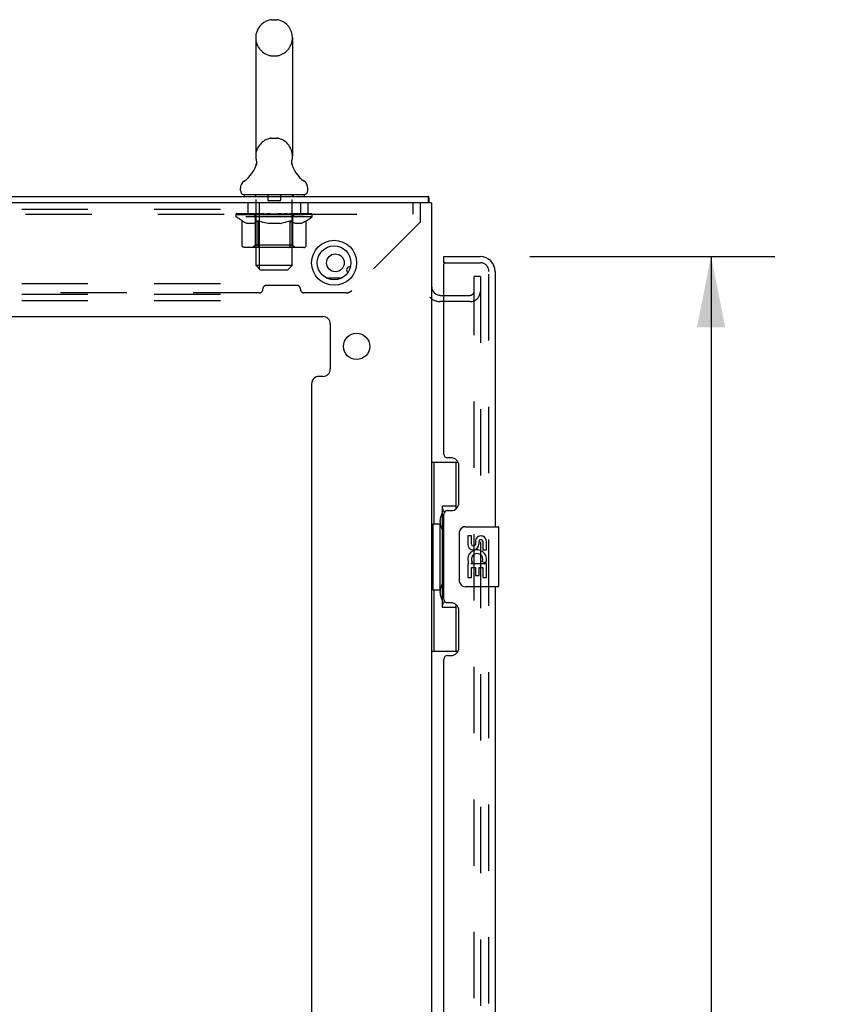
# Model space of a CAD drawing. Header units: inches. Extents: x 0 to 201, y 0 to 130.
# Tile 15 of 36: x 35 to 48, y 73 to 90. Entities that reach past the tile are written whole.
import ezdxf

# ---------------------------------------------------------------- set-up
doc = ezdxf.new("R2010")
doc.units = ezdxf.units.IN
doc.header["$LTSCALE"] = 11.043285
doc.header["$MEASUREMENT"] = 0
doc.linetypes.add('HIDDEN', pattern=[0.2, 0.1, -0.1])
doc.layers.get('0').update_dxf_attribs({"linetype": 'CONTINUOUS'})
for name, color, linetype in [('DEFAULT_2', 8, 'HIDDEN'), ('DIMENSIONS', 7, 'CONTINUOUS'), ('DOOR_ASSEMBLY', 7, 'CONTINUOUS')]:
    doc.layers.add(name, color=color, linetype=linetype)
doc.styles.get("Standard").update_dxf_attribs({"font": 'arial.ttf'})
doc.dimstyles.new('DIMSTYLE_1', dxfattribs={"dimtxt": 0.885825, "dimasz": 1.1811, "dimexe": 0.09, "dimexo": 0.07, "dimgap": 0.0375, "dimtad": 0, "dimtih": 1, "dimtoh": 1, "dimzin": 4, "dimdsep": 46, "dimtxsty": 'Standard', "dimblk": '_FILLED', "dimblk1": '_FILLED', "dimblk2": '_FILLED', "dimcen": 0.09, "dimazin": 1, "dimtfac": 1, "dimtdec": 3, "dimtofl": 0, "dimtmove": 0, "dimatfit": 3, "dimldrblk": '_FILLED', "dimfxl": 0, "dimtolj": 1, "dimtzin": 4, "dimarcsym": 0})

# ---------------------------------------------------------------- blocks, each defined once
blk = doc.blocks.new('_FILLED')
at = {"color": 0, "linetype": 'ByBlock'}
blk.add_solid([(0, 0), (-1, 0.2), (-1, -0.2)], dxfattribs=at)
blk = doc.blocks.new('*D7')
at = {"layer": 'DIMENSIONS', "color": 2, "linetype": 'Continuous'}
for p, q in [((43.449, 85.904), (47.53, 85.904)), ((46.467, 85.904), (46.467, 49.124)), ((46.467, 9.164), (46.467, 46.024)), ((43.449, 9.164), (47.53, 9.164))]:
    blk.add_line(p, q, dxfattribs=at)
at = {"layer": 'DIMENSIONS', "color": 2, "linetype": 'Continuous', "xscale": 1.1811, "yscale": 1.1811, "zscale": 1.1811}
for p, rotation in [((46.467, 85.904), 90), ((46.467, 9.164), 270)]:
    blk.add_blockref('_FILLED', p, dxfattribs=dict(at, rotation=rotation))
at = {"layer": 'DIMENSIONS', "color": 2, "linetype": 'Continuous', "insert": (46.467, 48.681), "char_height": 0.8858, "width": 3.70795, "attachment_point": 2, "line_spacing_factor": 0.9}
blk.add_mtext('76.74\\PDOOR', dxfattribs=at)
blk = doc.blocks.new('*D13')
at = {"layer": 'DIMENSIONS', "color": 2, "linetype": 'Continuous'}
for p, q in [((39.81, 72.566), (37.179, 72.566)), ((41.81, 72.566), (44.173, 72.566))]:
    blk.add_line(p, q, dxfattribs=at)
at = {"layer": 'DIMENSIONS', "color": 2, "linetype": 'Continuous', "xscale": 1.1811, "yscale": 1.1811, "zscale": 1.1811}
blk.add_blockref('_FILLED', (39.81, 72.566), dxfattribs=at)
at = {"layer": 'DIMENSIONS', "color": 2, "linetype": 'Continuous', "xscale": 1.1811, "yscale": 1.1811, "zscale": 1.1811, "rotation": 180}
blk.add_blockref('_FILLED', (41.81, 72.566), dxfattribs=at)
at = {"layer": 'DIMENSIONS', "color": 2, "linetype": 'Continuous', "insert": (36.736, 73.009), "char_height": 0.8858, "width": 2.4072, "attachment_point": 3, "line_spacing_factor": 0.9}
blk.add_mtext('2.00', dxfattribs=at)

msp = doc.modelspace()

# ---------------------------------------------------------------- linework, layer by layer
at = {"color": 7, "linetype": 'Continuous'}
for p, q in [((39.142, 89.85), (39.229, 89.85)), ((38.879, 89.55), (38.879, 87.575)), ((39.491, 89.55), (39.491, 87.575)), ((38.885, 87.432), (38.884, 87.427)), ((39.479, 87.471), (39.48, 87.476)), ((39.48, 87.466), (39.479, 87.471)), ((39.48, 87.486), (39.481, 87.491)), ((39.48, 87.481), (39.48, 87.486)), ((39.48, 87.476), (39.48, 87.481)), ((39.48, 87.461), (39.48, 87.466)), ((39.48, 87.456), (39.48, 87.461)), ((39.481, 87.451), (39.48, 87.456)), ((39.481, 87.491), (39.481, 87.496)), ((39.482, 87.446), (39.481, 87.451)), ((39.482, 87.501), (39.483, 87.505)), ((39.483, 87.442), (39.482, 87.446)), ((39.484, 87.438), (39.483, 87.442)), ((38.623, 87.003), (38.623, 87.043)), ((38.685, 86.934), (38.685, 86.904)), ((39.685, 86.934), (38.685, 86.934)), ((39.685, 86.934), (39.685, 86.904)), ((39.748, 87.003), (39.748, 87.043)), ((41.758, 86.8), (41.758, 86.904))]:
    msp.add_line(p, q, dxfattribs=at)
at = {"color": 3, "linetype": 'Continuous'}
for p, q in [((23.862, 86.904), (41.758, 86.904)), ((41.81, 86.8), (23.877, 86.8)), ((41.81, 86.8), (41.81, 8.268)), ((40.057, 85.55), (40.314, 85.55)), ((41.953, 85.258), (42.014, 85.258)), ((25.623, 84.904), (39.997, 84.904)), ((40.122, 84.779), (40.122, 84.033)), ((39.997, 83.908), (39.935, 83.908)), ((39.81, 83.783), (39.81, 60.452))]:
    msp.add_line(p, q, dxfattribs=at)
at = {"color": 7, "linetype": 'Continuous'}
for points in [[(38.887, 87.505), (38.888, 87.501), (38.889, 87.496), (38.89, 87.491), (38.891, 87.486), (38.891, 87.481), (38.891, 87.476), (38.891, 87.471), (38.891, 87.466), (38.891, 87.461), (38.89, 87.456), (38.89, 87.451), (38.889, 87.446), (38.888, 87.442), (38.887, 87.437), (38.885, 87.432)], [(39.481, 87.496), (39.482, 87.501), (39.483, 87.505)]]:
    msp.add_lwpolyline(points, dxfattribs=at)
at = {"color": 3, "linetype": 'Continuous'}
for points in [[(41.767, 86.871), (41.766, 86.875), (41.766, 86.878), (41.766, 86.882), (41.766, 86.885), (41.766, 86.889), (41.765, 86.891), (41.765, 86.894), (41.765, 86.896), (41.764, 86.898), (41.764, 86.899), (41.763, 86.901), (41.763, 86.902), (41.762, 86.903), (41.761, 86.903), (41.76, 86.904), (41.759, 86.904), (41.758, 86.904)], [(41.767, 86.848), (41.767, 86.858), (41.767, 86.863), (41.767, 86.871)], [(41.771, 86.8), (41.77, 86.805), (41.769, 86.81), (41.769, 86.816), (41.768, 86.821), (41.768, 86.827), (41.767, 86.832), (41.767, 86.838), (41.767, 86.843), (41.767, 86.848)]]:
    msp.add_lwpolyline(points, dxfattribs=at)
for centre, radius in [((40.185, 85.8), 0.375), ((40.206, 85.8), 0.148), ((40.56, 84.408), 0.219)]:
    msp.add_circle(centre, radius, dxfattribs=at)
at = {"color": 7, "linetype": 'Continuous'}
msp.add_circle((40.185, 85.8), 0.281, dxfattribs=at)
for centre, radius, start, end in [((39.185, 89.55), 0.306, 105.6303, 180), ((39.142, 89.706), 0.144, 90, 105.6303), ((39.229, 89.706), 0.144, 74.3697, 90), ((39.185, 89.55), 0.306, 0, 74.3697), ((38.387, 87.591), 0.523, 304.6624, 347.2389), ((39.185, 87.575), 0.306, 180, 193.2053), ((39.983, 87.591), 0.523, 192.7611, 235.3376), ((39.185, 87.575), 0.306, 346.7947, 360), ((38.767, 87.043), 0.144, 124.6624, 180), ((39.604, 87.043), 0.144, 360, 55.3376), ((38.692, 87.003), 0.069, 180, 265), ((39.679, 87.003), 0.069, 275, 360)]:
    msp.add_arc(centre, radius, start, end, dxfattribs=at)
at = {"color": 3, "linetype": 'Continuous'}
for centre, radius, start, end in [((40.456, 85.675), 0.0625, 87.3838, 223.1588), ((41.953, 85.401), 0.142, 180, 270), ((39.997, 84.779), 0.125, 0, 90), ((39.997, 84.033), 0.125, 270, 360), ((39.935, 83.783), 0.125, 90, 180)]:
    msp.add_arc(centre, radius, start, end, dxfattribs=at)
at = {"layer": 'DEFAULT_2', "color": 8, "linetype": 'HIDDEN'}
for p, q in [((39.142, 89.25), (39.229, 89.25)), ((39.142, 87.875), (39.229, 87.875)), ((38.873, 86.934), (38.873, 86.904)), ((39.498, 86.934), (39.498, 86.904)), ((38.748, 86.8), (38.748, 86.612)), ((38.885, 85.753), (38.885, 86.904)), ((38.935, 86.8), (38.935, 85.175)), ((39.08, 86.924), (39.08, 86.844)), ((39.28, 86.834), (39.09, 86.834)), ((39.29, 86.924), (39.29, 86.844)), ((39.485, 85.753), (39.485, 86.904)), ((39.623, 86.8), (39.623, 86.612)), ((39.748, 86.8), (39.748, 86.612)), ((41.498, 86.8), (41.498, 86.612)), ((41.623, 86.482), (41.623, 86.8)), ((23.935, 86.696), (38.935, 86.696)), ((23.998, 86.612), (41.623, 86.612)), ((38.552, 86.568), (38.552, 86.614)), ((38.562, 86.608), (38.562, 86.614)), ((38.57, 86.604), (38.57, 86.608)), ((38.57, 86.604), (39.8, 86.604)), ((38.579, 86.604), (38.579, 86.608)), ((38.58, 86.604), (38.58, 86.608)), ((38.59, 86.608), (38.59, 86.614)), ((38.607, 86.604), (38.607, 86.608)), ((38.608, 86.604), (38.608, 86.608)), ((38.637, 86.608), (38.637, 86.614)), ((38.651, 86.604), (38.651, 86.608)), ((38.654, 86.604), (38.654, 86.608)), ((38.858, 86.608), (38.657, 86.608)), ((38.7, 86.608), (38.7, 86.614)), ((38.702, 86.604), (38.702, 86.608)), ((38.702, 86.604), (38.702, 86.608)), ((38.705, 86.604), (38.705, 86.608)), ((38.713, 86.604), (38.713, 86.608)), ((38.713, 86.604), (38.713, 86.608)), ((38.716, 86.604), (38.716, 86.608)), ((38.719, 86.604), (38.719, 86.609)), ((38.724, 86.604), (38.724, 86.608)), ((38.738, 86.604), (38.738, 86.608)), ((38.756, 86.604), (38.756, 86.61)), ((38.756, 86.604), (38.756, 86.608)), ((38.777, 86.604), (38.777, 86.608)), ((38.777, 86.604), (38.777, 86.608)), ((38.778, 86.608), (38.778, 86.614)), ((38.788, 86.604), (38.788, 86.608)), ((38.792, 86.604), (38.792, 86.608)), ((38.801, 86.604), (38.801, 86.608)), ((38.813, 86.604), (38.813, 86.612)), ((38.828, 86.604), (38.828, 86.608)), ((38.831, 86.604), (38.831, 86.608)), ((38.858, 86.604), (38.858, 86.608)), ((38.925, 86.608), (38.863, 86.608)), ((38.869, 86.608), (38.869, 86.614)), ((38.876, 86.604), (38.876, 86.608)), ((38.88, 86.604), (38.88, 86.608)), ((38.886, 86.604), (38.886, 86.613)), ((38.89, 86.604), (38.89, 86.608)), ((38.901, 86.604), (38.901, 86.608)), ((38.925, 86.604), (38.925, 86.608)), ((39, 86.608), (38.941, 86.608)), ((38.962, 86.604), (38.962, 86.608)), ((38.969, 86.608), (38.969, 86.614)), ((38.972, 86.604), (38.972, 86.608)), ((38.975, 86.604), (38.975, 86.614)), ((38.978, 86.604), (38.978, 86.608)), ((38.985, 86.604), (38.985, 86.608)), ((39, 86.604), (39, 86.608)), ((39.081, 86.608), (39.026, 86.608)), ((39.039, 86.604), (39.039, 86.608)), ((39.071, 86.608), (39.185, 86.614)), ((39.075, 86.608), (39.075, 86.614)), ((39.076, 86.614), (39.075, 86.614)), ((39.076, 86.608), (39.076, 86.614)), ((39.076, 86.604), (39.076, 86.608)), ((39.08, 86.604), (39.08, 86.608)), ((39.081, 86.604), (39.081, 86.608)), ((39.081, 86.604), (39.081, 86.608)), ((39.165, 86.608), (39.116, 86.608)), ((39.122, 86.604), (39.122, 86.608)), ((39.165, 86.604), (39.165, 86.608)), ((39.183, 86.608), (39.183, 86.608)), ((39.183, 86.604), (39.183, 86.608)), ((39.183, 86.604), (39.183, 86.608)), ((39.185, 86.608), (39.185, 86.614)), ((39.185, 86.614), (39.3, 86.608)), ((39.188, 86.604), (39.188, 86.608)), ((39.188, 86.604), (39.188, 86.608)), ((39.188, 86.608), (39.188, 86.608)), ((39.206, 86.604), (39.206, 86.608)), ((39.206, 86.608), (39.254, 86.608)), ((39.249, 86.604), (39.249, 86.608)), ((39.289, 86.604), (39.289, 86.608)), ((39.29, 86.604), (39.29, 86.608)), ((39.29, 86.608), (39.344, 86.608)), ((39.291, 86.604), (39.291, 86.608)), ((39.295, 86.608), (39.295, 86.614)), ((39.295, 86.608), (39.295, 86.614)), ((39.295, 86.614), (39.295, 86.614)), ((39.295, 86.604), (39.295, 86.608)), ((39.331, 86.604), (39.331, 86.608)), ((39.37, 86.604), (39.37, 86.608)), ((39.37, 86.608), (39.43, 86.608)), ((39.386, 86.604), (39.386, 86.608)), ((39.393, 86.604), (39.393, 86.608)), ((39.396, 86.604), (39.396, 86.614)), ((39.398, 86.604), (39.398, 86.608)), ((39.402, 86.608), (39.402, 86.614)), ((39.409, 86.604), (39.409, 86.608)), ((39.445, 86.604), (39.445, 86.608)), ((39.445, 86.608), (39.507, 86.608)), ((39.469, 86.604), (39.469, 86.608)), ((39.48, 86.604), (39.48, 86.608)), ((39.484, 86.604), (39.484, 86.613)), ((39.49, 86.604), (39.49, 86.608)), ((39.495, 86.604), (39.495, 86.608)), ((39.502, 86.608), (39.502, 86.614)), ((39.512, 86.604), (39.512, 86.608)), ((39.512, 86.608), (39.819, 86.608)), ((39.54, 86.604), (39.54, 86.608)), ((39.543, 86.604), (39.543, 86.608)), ((39.558, 86.604), (39.558, 86.612)), ((39.569, 86.604), (39.569, 86.608)), ((39.579, 86.604), (39.579, 86.608)), ((39.583, 86.604), (39.583, 86.608)), ((39.592, 86.608), (39.592, 86.614)), ((39.594, 86.604), (39.594, 86.608)), ((39.594, 86.604), (39.594, 86.608)), ((39.614, 86.604), (39.614, 86.61)), ((39.615, 86.604), (39.615, 86.608)), ((39.633, 86.604), (39.633, 86.608)), ((39.647, 86.604), (39.647, 86.608)), ((39.651, 86.604), (39.651, 86.609)), ((39.655, 86.604), (39.655, 86.608)), ((39.658, 86.604), (39.658, 86.608)), ((39.658, 86.604), (39.658, 86.608)), ((39.665, 86.604), (39.665, 86.608)), ((39.668, 86.604), (39.668, 86.608)), ((39.669, 86.604), (39.669, 86.608)), ((39.67, 86.608), (39.67, 86.614)), ((39.697, 86.611), (39.818, 86.612)), ((39.697, 86.608), (39.697, 86.611)), ((39.717, 86.604), (39.717, 86.608)), ((39.719, 86.604), (39.719, 86.608)), ((39.734, 86.608), (39.734, 86.614)), ((39.762, 86.604), (39.762, 86.608)), ((39.764, 86.604), (39.764, 86.608)), ((39.78, 86.608), (39.78, 86.614)), ((39.791, 86.604), (39.791, 86.608)), ((39.791, 86.604), (39.791, 86.608)), ((39.8, 86.604), (39.8, 86.608)), ((39.809, 86.608), (39.809, 86.614)), ((39.818, 86.608), (39.818, 86.612)), ((39.819, 86.568), (39.819, 86.608)), ((38.651, 86.498), (38.552, 86.568)), ((39.819, 86.568), (38.552, 86.568)), ((38.651, 86.093), (38.651, 86.498)), ((38.651, 86.498), (38.665, 86.489)), ((38.679, 86.48), (38.665, 86.489)), ((38.693, 86.473), (38.679, 86.48)), ((38.706, 86.466), (38.693, 86.473)), ((38.72, 86.461), (38.706, 86.466)), ((38.733, 86.456), (38.72, 86.461)), ((38.837, 86.456), (38.733, 86.456)), ((38.837, 86.456), (38.85, 86.461)), ((38.864, 86.466), (38.85, 86.461)), ((38.877, 86.473), (38.864, 86.466)), ((38.873, 86.096), (38.873, 86.565)), ((38.891, 86.481), (38.877, 86.473)), ((38.905, 86.489), (38.891, 86.481)), ((38.919, 86.499), (38.905, 86.489)), ((38.919, 86.093), (38.919, 86.499)), ((38.919, 86.499), (38.948, 86.489)), ((38.976, 86.48), (38.947, 86.489)), ((39.004, 86.473), (38.976, 86.481)), ((39.032, 86.466), (39.004, 86.473)), ((39.059, 86.461), (39.031, 86.466)), ((39.086, 86.456), (39.059, 86.461)), ((39.284, 86.456), (39.086, 86.456)), ((39.284, 86.456), (39.312, 86.461)), ((39.34, 86.467), (39.312, 86.461)), ((39.368, 86.473), (39.34, 86.466)), ((39.397, 86.481), (39.368, 86.473)), ((39.425, 86.49), (39.396, 86.481)), ((39.454, 86.499), (39.425, 86.49)), ((39.454, 86.093), (39.454, 86.499)), ((39.498, 86.096), (39.498, 86.565)), ((39.512, 86.466), (39.498, 86.473)), ((39.527, 86.461), (39.512, 86.466)), ((39.541, 86.456), (39.526, 86.461)), ((39.635, 86.456), (39.541, 86.456)), ((39.635, 86.456), (39.649, 86.461)), ((39.663, 86.466), (39.649, 86.461)), ((39.678, 86.473), (39.663, 86.466)), ((39.692, 86.481), (39.677, 86.473)), ((39.707, 86.49), (39.692, 86.481)), ((39.722, 86.5), (39.707, 86.49)), ((39.722, 86.5), (39.819, 86.568)), ((39.722, 86.093), (39.722, 86.5)), ((41.623, 86.482), (40.478, 85.338)), ((39.679, 86.056), (38.694, 86.056)), ((38.873, 86.096), (38.833, 86.056)), ((39.498, 86.096), (38.873, 86.096)), ((38.93, 86.061), (38.928, 86.063)), ((38.935, 86.057), (38.933, 86.059)), ((38.938, 86.056), (38.935, 86.057)), ((38.94, 86.056), (38.938, 86.056)), ((39.498, 86.096), (39.538, 86.056)), ((38.954, 85.684), (38.885, 85.753)), ((39.485, 85.753), (38.885, 85.753)), ((38.954, 85.684), (39.416, 85.684)), ((39.416, 85.684), (39.485, 85.753)), ((23.935, 85.456), (38.935, 85.456)), ((42.519, 9.498), (42.519, 85.571)), ((42.623, 85.571), (42.519, 85.571)), ((42.623, 85.571), (42.623, 9.498)), ((38.939, 85.299), (26.682, 85.299)), ((38.998, 85.359), (38.998, 85.365)), ((39.564, 85.424), (39.057, 85.424)), ((39.623, 85.359), (39.623, 85.365)), ((40.386, 85.299), (39.682, 85.299)), ((23.935, 85.279), (38.935, 85.279)), ((23.935, 85.175), (38.935, 85.175)), ((42.449, 85.154), (41.953, 85.154)), ((42.014, 85.258), (42.449, 85.258))]:
    msp.add_line(p, q, dxfattribs=at)
for points in [[(39.454, 86.499), (39.469, 86.49), (39.484, 86.481)], [(39.498, 86.473), (39.484, 86.481), (39.469, 86.49)], [(38.694, 86.056), (38.689, 86.056), (38.684, 86.057), (38.679, 86.059), (38.674, 86.061), (38.669, 86.063), (38.665, 86.066), (38.661, 86.07), (38.658, 86.074), (38.655, 86.078), (38.653, 86.083), (38.652, 86.088), (38.651, 86.093)], [(38.92, 86.083), (38.919, 86.088), (38.919, 86.093)], [(38.921, 86.078), (38.92, 86.083), (38.919, 86.088), (38.919, 86.093)], [(38.933, 86.059), (38.93, 86.061), (38.928, 86.063), (38.926, 86.066), (38.924, 86.07), (38.922, 86.074), (38.921, 86.078)], [(38.926, 86.066), (38.924, 86.07), (38.922, 86.074)], [(39.433, 86.056), (39.435, 86.056), (39.438, 86.057), (39.44, 86.059), (39.443, 86.061), (39.445, 86.063), (39.447, 86.066), (39.449, 86.07), (39.451, 86.074), (39.452, 86.078), (39.453, 86.083), (39.454, 86.088), (39.454, 86.093)], [(39.679, 86.056), (39.684, 86.056), (39.689, 86.057), (39.694, 86.059), (39.699, 86.061), (39.704, 86.063), (39.708, 86.066), (39.712, 86.07), (39.715, 86.074), (39.718, 86.078), (39.72, 86.083), (39.721, 86.088), (39.722, 86.093)]]:
    msp.add_lwpolyline(points, dxfattribs=at)
for centre, radius, start, end in [((39.185, 89.55), 0.306, 180, 254.3697), ((39.185, 89.55), 0.306, 285.6303, 360), ((39.142, 89.394), 0.144, 254.3697, 270), ((39.229, 89.394), 0.144, 270, 285.6303), ((39.185, 87.575), 0.306, 105.6303, 180), ((39.142, 87.731), 0.144, 90, 105.6303), ((39.229, 87.731), 0.144, 74.3697, 90), ((39.185, 87.575), 0.306, 0, 74.3697), ((38.692, 87.003), 0.069, 265, 270), ((38.855, 86.904), 0.03, 0, 90), ((39.07, 86.924), 0.01, 0, 90), ((39.3, 86.924), 0.01, 90, 180), ((39.515, 86.904), 0.03, 90, 180), ((39.679, 87.003), 0.069, 270, 275), ((39.09, 86.844), 0.01, 180, 270), ((39.28, 86.844), 0.01, 270, 360), ((38.833, 86.565), 0.0398, 0, 90), ((39.538, 86.565), 0.0398, 90, 180), ((38.939, 85.359), 0.0591, 270, 360), ((39.057, 85.365), 0.0591, 90, 180), ((39.564, 85.365), 0.0591, 0, 90), ((39.682, 85.359), 0.0591, 180, 270), ((40.386, 85.429), 0.13, 270, 315), ((42.449, 85.328), 0.174, 270, 360), ((42.449, 85.328), 0.07, 270, 360), ((41.953, 85.401), 0.246, 224.2241, 270)]:
    msp.add_arc(centre, radius, start, end, dxfattribs=at)
for centre, major_axis, ratio, start_param, end_param in [((39.185, 86.614), (0.633, 0.007), 0.05963, 2.96643, 3.140963), ((38.532, 86.603), (0.198, 0), 0.060556, 0.430652, 1.470503), ((39.185, 86.614), (0.633, 0), 0.060556, 3.141593, 3.316126), ((38.532, 86.596), (0.198, 0.002), 0.05963, 1.376596, 1.469874), ((39.185, 86.614), (0.633, 0.013), 0.05688, 2.791345, 2.965878), ((38.508, 86.603), (0.198, 0.002), 0.05963, 0.25549, 1.295341), ((38.576, 86.603), (0.198, -0.002), 0.05963, 0.605815, 1.645666), ((39.185, 86.614), (0.633, -0.007), 0.05963, -2.96643, -2.791898), ((38.576, 86.596), (0.198, 0), 0.060556, 1.551758, 1.645036), ((38.508, 86.596), (0.198, 0.004), 0.05688, 1.20151, 1.294789), ((38.578, 86.598), (0.164, 0.002), 0.05963, 1.065228, 1.614276), ((38.558, 86.598), (0.164, 0.003), 0.05688, 0.890143, 1.43919), ((38.616, 86.598), (0.164, 0), 0.060556, 1.240391, 1.789438), ((39.185, 86.614), (0.633, 0.019), 0.052395, 2.616403, 2.790936), ((38.504, 86.603), (0.198, 0.004), 0.05688, 0.080405, 1.120256), ((38.639, 86.603), (0.198, -0.004), 0.05688, 0.7809, 1.820751), ((39.185, 86.614), (0.633, -0.013), 0.05688, -2.791345, -2.616812), ((38.639, 86.596), (0.198, -0.002), 0.05963, 1.72692, 1.820198), ((38.504, 86.596), (0.198, 0.006), 0.052395, 1.026568, 1.119847), ((38.557, 86.598), (0.164, 0.005), 0.052395, 0.715201, 1.264248), ((38.671, 86.598), (0.164, -0.002), 0.05963, 1.415553, 1.9646), ((39.185, 86.614), (0.633, 0.025), 0.046319, 2.441654, 2.616187), ((38.718, 86.603), (0.198, -0.006), 0.052395, 0.955842, 1.995693), ((38.521, 86.603), (0.198, 0.006), 0.052395, -0.094537, 0.945314), ((39.185, 86.614), (0.633, -0.019), 0.052395, -2.616403, -2.44187), ((38.718, 86.596), (0.198, -0.004), 0.05688, 1.902006, 1.995284), ((38.521, 86.596), (0.198, 0.008), 0.046319, 0.851819, 0.945098), ((38.576, 86.598), (0.164, 0.006), 0.046319, 0.540452, 1.089499), ((38.742, 86.598), (0.164, -0.003), 0.05688, 1.590638, 2.139686), ((39.185, 86.614), (0.633, 0.029), 0.038841, 2.267123, 2.441656), ((38.812, 86.603), (0.198, -0.008), 0.046319, 1.130591, 2.170442), ((38.558, 86.603), (0.198, 0.008), 0.046319, -0.269286, 0.770565), ((39.185, 86.614), (0.633, -0.025), 0.046319, -2.441654, -2.267121), ((38.812, 86.596), (0.198, -0.006), 0.052395, 2.076947, 2.170226), ((38.558, 86.596), (0.198, 0.009), 0.038841, 0.677289, 0.770567), ((38.613, 86.598), (0.164, 0.008), 0.038841, 0.365921, 0.914969), ((38.827, 86.598), (0.164, -0.005), 0.052395, 1.76558, 2.314627), ((39.185, 86.614), (0.633, 0.033), 0.030195, 2.09281, 2.267343), ((38.917, 86.603), (0.198, -0.009), 0.038841, 1.305122, 2.344973), ((38.615, 86.603), (0.198, 0.009), 0.038841, -0.443817, 0.596034), ((39.185, 86.614), (0.633, -0.029), 0.038841, -2.267123, -2.092591), ((38.917, 86.596), (0.198, -0.008), 0.046319, 2.251696, 2.344975), ((38.615, 86.596), (0.198, 0.01), 0.030195, 0.502975, 0.596254), ((38.667, 86.598), (0.164, 0.009), 0.030195, 0.191608, 0.740655), ((38.923, 86.598), (0.164, -0.006), 0.046319, 1.940329, 2.489376), ((38.688, 86.603), (0.198, 0.01), 0.030195, -0.61813, 0.421721), ((39.185, 86.614), (0.633, 0.036), 0.020645, 1.918687, 2.09322), ((39.03, 86.603), (0.198, -0.01), 0.030195, 1.479435, 2.519286), ((39.185, 86.614), (0.633, -0.033), 0.030195, -2.09281, -1.918277), ((39.03, 86.596), (0.198, -0.009), 0.038841, 2.426227, 2.519505), ((38.688, 86.596), (0.198, 0.011), 0.020645, 0.328852, 0.422131), ((38.737, 86.598), (0.164, 0.009), 0.020645, 0.017485, 0.566532), ((39.026, 86.598), (0.164, -0.008), 0.038841, 2.11486, 2.663907), ((38.777, 86.603), (0.198, 0.011), 0.020645, -0.792253, 0.247598), ((39.185, 86.614), (0.633, 0.038), 0.010478, 1.744704, 1.919237), ((39.147, 86.603), (0.198, -0.011), 0.020645, 1.653558, 2.693409), ((39.185, 86.614), (0.633, -0.036), 0.020645, -1.918687, -1.744154), ((39.147, 86.596), (0.198, -0.01), 0.030195, 2.60054, 2.693819), ((38.777, 86.596), (0.198, 0.012), 0.010478, 0.154869, 0.248148), ((38.821, 86.598), (0.164, 0.01), 0.010478, 6.126688, 6.675735), ((39.134, 86.598), (0.164, -0.009), 0.030195, 2.289173, 2.83822), ((38.878, 86.603), (0.198, 0.012), 0.010478, -0.966236, -0.000846), ((39.266, 86.603), (0.198, -0.012), 0.010478, 1.827541, 2.867392), ((39.185, 86.614), (0.633, -0.038), 0.010478, -1.744704, -1.570171), ((39.266, 86.596), (0.198, -0.011), 0.020645, 2.774664, 2.867942), ((39.244, 86.598), (0.164, -0.009), 0.020645, 2.463296, 3.012344), ((39.105, 86.603), (0.198, 0.012), 0.010478, 0.274201, 1.314052), ((39.019, 86.598), (0.164, 0.01), 0.010478, -0.000483, 0.504314), ((38.988, 86.596), (0.198, 0.012), 0.010478, 0.099668, 0.192946), ((39.185, 86.614), (0.633, 0.038), 0.010478, -1.571421, -1.396888), ((39.382, 86.596), (0.198, -0.012), 0.010478, 2.948646, 3.041925), ((39.352, 86.598), (0.164, -0.01), 0.010478, 2.637279, 3.142076), ((39.223, 86.603), (0.198, 0.011), 0.020645, 0.448184, 1.488034), ((39.127, 86.598), (0.164, 0.009), 0.020645, 0.129249, 0.678296), ((39.105, 86.596), (0.198, 0.011), 0.020645, 0.273651, 0.366929), ((39.493, 86.603), (0.198, -0.012), 0.010478, -3.140747, -2.175357), ((39.185, 86.614), (0.633, 0.036), 0.020645, -1.397439, -1.222906), ((39.185, 86.614), (0.633, -0.038), 0.010478, 1.222355, 1.396888), ((39.341, 86.603), (0.198, 0.01), 0.030195, 0.622307, 1.662158), ((39.236, 86.598), (0.164, 0.009), 0.030195, 0.303372, 0.852419), ((39.55, 86.598), (0.164, -0.01), 0.010478, 2.749043, 3.29809), ((39.594, 86.603), (0.198, -0.011), 0.020645, 2.893995, 3.933846), ((39.223, 86.596), (0.198, 0.01), 0.030195, 0.447774, 0.541052), ((39.594, 86.596), (0.198, -0.012), 0.010478, 2.893445, 2.986723), ((39.185, 86.614), (0.633, 0.033), 0.030195, -1.223315, -1.048783), ((39.185, 86.614), (0.633, -0.036), 0.020645, 1.048373, 1.222906), ((39.454, 86.603), (0.198, 0.009), 0.038841, 0.79662, 1.836471), ((39.345, 86.598), (0.164, 0.008), 0.038841, 0.477686, 1.026733), ((39.634, 86.598), (0.164, -0.009), 0.020645, 2.57506, 3.124108), ((39.683, 86.603), (0.198, -0.01), 0.030195, 2.719872, 3.759723), ((39.559, 86.603), (0.198, 0.008), 0.046319, 0.971151, 2.011002), ((39.341, 86.596), (0.198, 0.009), 0.038841, 0.622087, 0.715366), ((39.683, 86.596), (0.198, -0.011), 0.020645, 2.719462, 2.812741), ((39.185, 86.614), (0.633, 0.029), 0.038841, -1.049002, -0.874469), ((39.185, 86.614), (0.633, -0.033), 0.030195, 0.87425, 1.048783), ((39.448, 86.598), (0.164, 0.006), 0.046319, 0.652216, 1.201263), ((39.652, 86.603), (0.198, 0.006), 0.052395, 1.1459, 2.185751), ((39.704, 86.598), (0.164, -0.009), 0.030195, 2.400937, 2.949985), ((39.756, 86.603), (0.198, -0.009), 0.038841, 2.545558, 3.585409), ((39.544, 86.598), (0.164, 0.005), 0.052395, 0.826965, 1.376012), ((39.454, 86.596), (0.198, 0.008), 0.046319, 0.796618, 0.889896), ((39.756, 86.596), (0.198, -0.01), 0.030195, 2.545339, 2.638617), ((39.732, 86.603), (0.198, 0.004), 0.05688, 1.320842, 2.360692), ((39.185, 86.614), (0.633, 0.025), 0.046319, -0.874471, -0.699939), ((39.185, 86.614), (0.633, -0.029), 0.038841, 0.699936, 0.874469), ((39.812, 86.603), (0.198, -0.008), 0.046319, 2.371028, 3.410879), ((39.758, 86.598), (0.164, -0.008), 0.038841, 2.226624, 2.775671), ((39.794, 86.603), (0.198, 0.002), 0.05963, 1.495927, 2.535778), ((39.628, 86.598), (0.164, 0.003), 0.05688, 1.001907, 1.550954), ((39.85, 86.603), (0.198, -0.006), 0.052395, 2.196279, 3.23613), ((39.795, 86.598), (0.164, -0.006), 0.046319, 2.052093, 2.601141), ((39.559, 86.596), (0.198, 0.006), 0.052395, 0.971367, 1.064645), ((39.838, 86.603), (0.198, 0), 0.060556, 2.364024, 2.71094), ((39.812, 86.596), (0.198, -0.009), 0.038841, 2.371026, 2.464304), ((39.866, 86.603), (0.198, -0.004), 0.05688, 2.021337, 3.061188), ((39.185, 86.614), (0.633, 0.019), 0.052395, -0.699723, -0.52519), ((39.185, 86.614), (0.633, -0.025), 0.046319, 0.525406, 0.699939), ((39.863, 86.603), (0.198, -0.002), 0.05963, 1.846251, 2.886102), ((39.699, 86.598), (0.164, 0.002), 0.05963, 1.176993, 1.72604), ((39.813, 86.598), (0.164, -0.005), 0.052395, 1.877344, 2.426392), ((39.755, 86.598), (0.164, 0), 0.060556, 1.352155, 1.901202), ((39.813, 86.598), (0.164, -0.003), 0.05688, 1.702402, 2.25145), ((39.793, 86.598), (0.164, -0.002), 0.05963, 1.527317, 2.076364), ((39.652, 86.596), (0.198, 0.004), 0.05688, 1.146309, 1.239587), ((39.85, 86.596), (0.198, -0.008), 0.046319, 2.196495, 2.289773), ((39.185, 86.614), (0.633, 0.013), 0.05688, -0.524781, -0.350248), ((39.185, 86.614), (0.633, -0.019), 0.052395, 0.350657, 0.52519), ((39.838, 86.596), (0.198, -0.002), 0.05963, 1.764997, 1.971333), ((39.732, 86.596), (0.198, 0.002), 0.05963, 1.321394, 1.414673), ((39.866, 86.596), (0.198, -0.006), 0.052395, 2.021746, 2.115024), ((39.185, 86.614), (0.633, 0.007), 0.05963, -0.349695, -0.175162), ((39.185, 86.614), (0.633, -0.013), 0.05688, 0.175715, 0.350248), ((39.863, 86.596), (0.198, -0.004), 0.05688, 1.846804, 1.940083), ((39.794, 86.596), (0.198, 0), 0.060556, 1.496556, 1.589835), ((39.185, 86.614), (0.633, -0.007), 0.05963, 6.27665, 6.458348), ((39.185, 86.614), (0.633, 0), 0.060556, -0.174533, -0.058352)]:
    msp.add_ellipse(centre, major_axis=major_axis, ratio=ratio, start_param=start_param, end_param=end_param, dxfattribs=at)
at = {"layer": 'DOOR_ASSEMBLY', "color": 7, "linetype": 'Continuous'}
for p, q in [((42.014, 85.8), (42.014, 85.904)), ((42.034, 85.8), (42.014, 85.8)), ((41.81, 82.479), (42.251, 82.479)), ((41.849, 82.479), (41.849, 81.454)), ((42.214, 82.479), (42.214, 81.7)), ((41.987, 81.744), (41.987, 80.064)), ((42.214, 81.744), (41.987, 81.744)), ((41.828, 81.454), (41.828, 80.354)), ((41.828, 81.454), (41.95, 81.454)), ((41.95, 81.485), (41.95, 81.505)), ((41.95, 80.354), (41.95, 81.454)), ((42.373, 81.404), (42.913, 81.404)), ((42.928, 80.419), (42.928, 81.389)), ((42.273, 80.504), (42.273, 81.304)), ((42.411, 81.25), (42.411, 81.114)), ((42.474, 81.25), (42.411, 81.25)), ((42.474, 81.114), (42.474, 81.25)), ((42.539, 81.176), (42.539, 81.107)), ((42.6, 81.114), (42.6, 81.156)), ((42.662, 81.156), (42.662, 81.02)), ((42.725, 81.02), (42.725, 81.156)), ((42.662, 81.02), (42.725, 81.02)), ((42.411, 80.789), (42.411, 80.559)), ((42.429, 80.789), (42.411, 80.789)), ((42.464, 80.789), (42.491, 80.808)), ((42.464, 80.789), (42.725, 80.789)), ((42.474, 80.559), (42.474, 80.726)), ((42.474, 80.726), (42.539, 80.726)), ((42.539, 80.726), (42.539, 80.59)), ((42.6, 80.59), (42.6, 80.726)), ((42.6, 80.726), (42.662, 80.726)), ((42.655, 80.825), (42.712, 80.8)), ((42.662, 80.726), (42.662, 80.559)), ((42.725, 80.559), (42.725, 80.789)), ((42.411, 80.559), (42.474, 80.559)), ((42.539, 80.59), (42.6, 80.59)), ((42.662, 80.559), (42.725, 80.559)), ((42.913, 80.404), (42.373, 80.404)), ((41.828, 80.354), (41.95, 80.354)), ((41.849, 80.354), (41.849, 79.329)), ((41.95, 80.304), (41.95, 80.324)), ((41.987, 80.064), (42.214, 80.064)), ((42.214, 80.109), (42.214, 79.329)), ((41.81, 79.329), (42.251, 79.329))]:
    msp.add_line(p, q, dxfattribs=at)
at = {"layer": 'DOOR_ASSEMBLY', "color": 3, "linetype": 'Continuous'}
for p, q in [((42.014, 85.904), (42.622, 85.904)), ((42.014, 82.612), (42.014, 85.78)), ((42.868, 85.658), (42.868, 81.404)), ((42.134, 82.552), (42.074, 82.552)), ((42.264, 81.802), (42.264, 82.422)), ((42.014, 80.197), (42.014, 81.612)), ((42.074, 81.672), (42.134, 81.672)), ((42.868, 80.404), (42.868, 59.158)), ((42.134, 80.137), (42.074, 80.137)), ((42.264, 79.387), (42.264, 80.007)), ((42.074, 79.257), (42.134, 79.257)), ((42.014, 60.365), (42.014, 79.197))]:
    msp.add_line(p, q, dxfattribs=at)
at = {"layer": 'DOOR_ASSEMBLY', "color": 8, "linetype": 'HIDDEN'}
for p, q in [((42.034, 85.8), (42.622, 85.8)), ((42.764, 9.411), (42.764, 85.658))]:
    msp.add_line(p, q, dxfattribs=at)
at = {"layer": 'DOOR_ASSEMBLY', "color": 7, "linetype": 'Continuous'}
for points in [[(41.987, 81.721), (41.988, 81.717), (41.988, 81.714), (41.989, 81.71), (41.99, 81.705), (41.992, 81.701), (41.994, 81.695), (41.996, 81.69), (41.999, 81.684), (42.003, 81.678), (42.007, 81.671), (42.011, 81.663), (42.016, 81.655), (42.021, 81.647), (42.023, 81.643)], [(42.273, 81.304), (42.274, 81.311), (42.274, 81.317), (42.275, 81.323), (42.276, 81.329), (42.278, 81.335), (42.28, 81.341)], [(42.28, 80.468), (42.278, 80.474), (42.276, 80.48), (42.275, 80.486), (42.274, 80.492), (42.274, 80.498), (42.273, 80.504)], [(42.023, 80.165), (42.021, 80.162), (42.016, 80.154), (42.011, 80.146), (42.007, 80.138), (42.003, 80.131), (41.999, 80.125), (41.996, 80.119), (41.994, 80.113), (41.992, 80.108), (41.99, 80.104), (41.989, 80.099), (41.988, 80.095), (41.988, 80.092), (41.987, 80.088)]]:
    msp.add_lwpolyline(points, dxfattribs=at)
at = {"layer": 'DOOR_ASSEMBLY', "color": 3, "linetype": 'Continuous'}
for centre, radius, start, end in [((42.034, 85.78), 0.02, 90, 180), ((42.622, 85.658), 0.246, 0, 90), ((42.074, 82.612), 0.06, 180, 270), ((42.134, 82.422), 0.13, 0, 90), ((42.134, 81.802), 0.13, 270, 360), ((42.074, 81.612), 0.06, 90, 180), ((42.074, 80.197), 0.06, 180, 270), ((42.134, 80.007), 0.13, 0, 90), ((42.134, 79.387), 0.13, 270, 360), ((42.074, 79.197), 0.06, 90, 180)]:
    msp.add_arc(centre, radius, start, end, dxfattribs=at)
at = {"layer": 'DOOR_ASSEMBLY', "color": 8, "linetype": 'HIDDEN'}
msp.add_arc((42.622, 85.658), 0.142, 0, 90, dxfattribs=at)
at = {"layer": 'DOOR_ASSEMBLY', "color": 7, "linetype": 'Continuous'}
for centre, radius, start, end in [((42.373, 81.304), 0.1, 90, 158.7946), ((42.913, 81.389), 0.015, 0, 90), ((42.631, 81.156), 0.0943, 68.6999, 167.4338), ((42.631, 81.156), 0.0943, 0, 68.6704), ((42.505, 81.114), 0.0943, 180, 360), ((42.505, 81.114), 0.0314, 180, 261.2295), ((42.505, 81.119), 0.0362, 263.4285, 341.7628), ((42.631, 81.156), 0.0314, 0, 180.0485), ((42.565, 80.862), 0.154, 161.4199, 206.1963), ((42.568, 80.862), 0.157, 336.5966, 161.8791), ((42.568, 80.862), 0.0943, 336.5966, 215.1122), ((42.568, 80.862), 0.157, 205.737, 207.8532), ((42.373, 80.504), 0.1, 201.205, 270), ((42.913, 80.419), 0.015, 270, 360)]:
    msp.add_arc(centre, radius, start, end, dxfattribs=at)
for centre, start_param, end_param in [((42.054, 81.495), 0.699287, 1.51401), ((42.054, 81.495), -4.655602, -3.84088), ((42.054, 80.314), 0.699287, 1.51401), ((42.054, 80.314), -4.655602, -3.84088)]:
    msp.add_ellipse(centre, major_axis=(0, 0.18), ratio=0.579493, start_param=start_param, end_param=end_param, dxfattribs=at)

# ---------------------------------------------------------------- dimensions: what is measured, and where the dimension line sits
at = {"layer": 'DIMENSIONS', "color": 2, "linetype": 'Continuous'}
dim = msp.add_linear_dim(base=(41.81, 72.566), p1=(39.81, 60.452), p2=(41.81, 86.8), text='<>\\P[]', dimstyle='DIMSTYLE_1', dxfattribs=at)
dim.commit()
dim.dimension.update_dxf_attribs({"geometry": '*D13', "text_midpoint": (35.521, 72.561), "dimtype": 160})
dim = msp.add_linear_dim(base=(46.467, 9.164), p1=(43.379, 85.904), p2=(43.379, 9.164), angle=270, text='<>\\PDOOR\\P[]', dimstyle='DIMSTYLE_1', dxfattribs=at)
dim.commit()
dim.dimension.update_dxf_attribs({"geometry": '*D7', "text_midpoint": (46.467, 47.574), "dimtype": 160})

doc.saveas('drawing.dxf')
